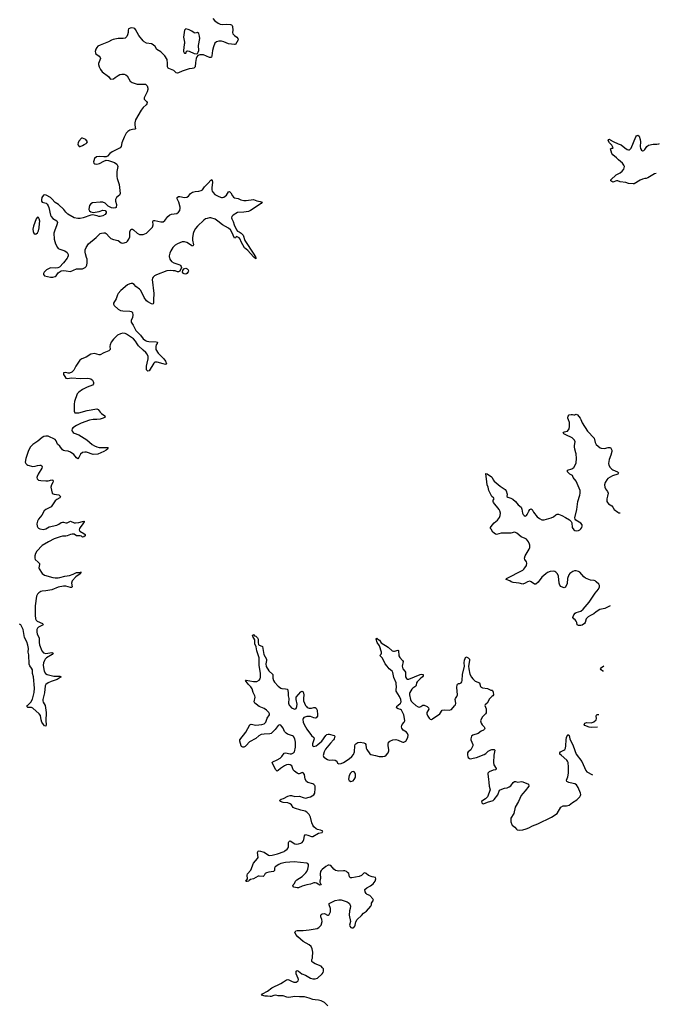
# Model space of a CAD drawing. Header units: inches. Extents: x 1449224 to 1618377, y 389895 to 532950.
# Tile 93 of 105: x 1602671 to 1613452, y 467414 to 484007. Entities that reach past the tile are written whole.
import ezdxf

# ---------------------------------------------------------------- set-up
doc = ezdxf.new("R2010")
doc.units = ezdxf.units.IN
doc.header["$MEASUREMENT"] = 0
for name, color, linetype in [('B6406', 7, 'Continuous'), ('B6407', 7, 'Continuous'), ('B6408', 7, 'Continuous'), ('B6417', 7, 'Continuous'), ('B6418', 7, 'Continuous')]:
    doc.layers.add(name, color=color, linetype=linetype)

msp = doc.modelspace()

# ---------------------------------------------------------------- linework, layer by layer
at = {"layer": 'B6406', "color": 6, "elevation": 500}
msp.add_lwpolyline([(1607867, 467390), (1607810, 467443), (1607750, 467475), (1607710, 467485), (1607650, 467487), (1607613, 467493), (1607550, 467517), (1607470, 467540), (1607390, 467539), (1607310, 467545), (1607210, 467530), (1607174, 467534), (1607110, 467554), (1607030, 467554), (1606990, 467566), (1606957, 467563), (1606910, 467545), (1606894, 467546), (1606850, 467553), (1606810, 467553), (1606749, 467570), (1606762, 467590), (1606850, 467635), (1606921, 467690), (1607070, 467762), (1607118, 467790), (1607170, 467829), (1607190, 467834), (1607210, 467829), (1607250, 467803), (1607290, 467787), (1607330, 467788), (1607350, 467800), (1607362, 467810), (1607370, 467830), (1607366, 467850), (1607332, 467930), (1607329, 467971), (1607340, 467980), (1607350, 467981), (1607370, 467970), (1607429, 467929), (1607490, 467903), (1607570, 467856), (1607610, 467843), (1607650, 467843), (1607690, 467855), (1607769, 467930), (1607785, 467950), (1607794, 467974), (1607789, 468010), (1607777, 468030), (1607750, 468058), (1607650, 468096), (1607605, 468125), (1607597, 468137), (1607593, 468170), (1607605, 468190), (1607609, 468210), (1607612, 468290), (1607600, 468350), (1607582, 468390), (1607550, 468416), (1607450, 468470), (1607357, 468550), (1607324, 468590), (1607309, 468630), (1607317, 468643), (1607328, 468652), (1607350, 468657), (1607450, 468659), (1607550, 468670), (1607687, 468693), (1607714, 468706), (1607752, 468750), (1607770, 468810), (1607764, 468844), (1607747, 468890), (1607744, 468910), (1607752, 468928), (1607770, 468941), (1607810, 468947), (1607857, 468917), (1607870, 468914), (1607890, 468928), (1607909, 468970), (1607912, 468990), (1607909, 469030), (1607885, 469090), (1607890, 469112), (1607990, 469164), (1608050, 469177), (1608090, 469173), (1608190, 469139), (1608210, 469130), (1608231, 469110), (1608246, 469070), (1608240, 469030), (1608229, 468990), (1608226, 468914), (1608248, 468810), (1608230, 468750), (1608235, 468730), (1608251, 468710), (1608270, 468702), (1608290, 468704), (1608301, 468710), (1608319, 468730), (1608328, 468750), (1608337, 468803), (1608359, 468841), (1608431, 468909), (1608468, 468952), (1608516, 468984), (1608591, 469070), (1608600, 469090), (1608601, 469119), (1608632, 469170), (1608625, 469190), (1608570, 469247), (1608526, 469266), (1608510, 469279), (1608493, 469310), (1608489, 469350), (1608522, 469378), (1608585, 469410), (1608630, 469442), (1608663, 469490), (1608676, 469530), (1608668, 469550), (1608610, 469561), (1608550, 469582), (1608510, 469619), (1608490, 469629), (1608470, 469625), (1608430, 469585), (1608394, 469566), (1608270, 469545), (1608247, 469547), (1608230, 469564), (1608216, 469616), (1608197, 469637), (1608179, 469650), (1608150, 469663), (1608130, 469666), (1608050, 469660), (1607996, 469670), (1607967, 469690), (1607913, 469753), (1607890, 469760), (1607870, 469756), (1607830, 469735), (1607770, 469688), (1607750, 469668), (1607741, 469650), (1607733, 469610), (1607742, 469538), (1607730, 469490), (1607730, 469470), (1607750, 469428), (1607730, 469419), (1607673, 469453), (1607650, 469462), (1607630, 469463), (1607570, 469439), (1607510, 469430), (1607430, 469406), (1607370, 469378), (1607350, 469376), (1607321, 469381), (1607293, 469390), (1607273, 469410), (1607283, 469430), (1607301, 469450), (1607322, 469490), (1607341, 469510), (1607430, 469569), (1607496, 469630), (1607511, 469650), (1607530, 469690), (1607540, 469750), (1607538, 469770), (1607530, 469785), (1607510, 469795), (1607295, 469815), (1607150, 469806), (1607070, 469785), (1607037, 469770), (1606975, 469730), (1606964, 469710), (1606967, 469670), (1606951, 469650), (1606870, 469642), (1606830, 469632), (1606810, 469617), (1606790, 469582), (1606773, 469567), (1606710, 469575), (1606690, 469572), (1606610, 469530), (1606563, 469517), (1606538, 469502), (1606526, 469490), (1606504, 469484), (1606490, 469485), (1606484, 469490), (1606509, 469530), (1606505, 469590), (1606513, 469610), (1606567, 469673), (1606614, 469790), (1606682, 469870), (1606691, 469889), (1606682, 469970), (1606690, 469995), (1606710, 469999), (1606790, 469978), (1606867, 469927), (1606890, 469921), (1606925, 469925), (1607015, 469950), (1607130, 469990), (1607142, 470000)], dxfattribs=at)
at = {"layer": 'B6407', "color": 6, "elevation": 500}
for points in [[(1605194, 480000), (1605201, 479970), (1605232, 479932), (1605267, 479907), (1605370, 479873), (1605383, 479863), (1605393, 479850), (1605397, 479830), (1605371, 479769), (1605345, 479755), (1605330, 479756), (1605292, 479772), (1605257, 479777), (1605210, 479778), (1605150, 479772), (1604975, 479705), (1604945, 479690), (1604920, 479670), (1604909, 479650), (1604906, 479630), (1604933, 479393), (1604925, 479285), (1604928, 479232), (1604921, 479219), (1604910, 479213), (1604890, 479218), (1604830, 479250), (1604810, 479267), (1604770, 479324), (1604731, 479410), (1604705, 479450), (1604690, 479467), (1604630, 479510), (1604602, 479542), (1604570, 479560), (1604550, 479562), (1604530, 479558), (1604490, 479537), (1604378, 479442), (1604329, 479390), (1604319, 479370), (1604298, 479302), (1604253, 479230), (1604253, 479210), (1604263, 479190), (1604330, 479130), (1604368, 479108), (1604410, 479100), (1604530, 479096), (1604551, 479091), (1604562, 479082), (1604572, 479070), (1604577, 479030), (1604570, 478990), (1604550, 478935), (1604549, 478910), (1604581, 478861), (1604630, 478770), (1604709, 478690), (1604752, 478630), (1604790, 478603), (1604812, 478592), (1604845, 478585), (1604970, 478579), (1604993, 478573), (1604988, 478550), (1604973, 478527), (1604963, 478497), (1604966, 478446), (1605005, 478385), (1605099, 478290), (1605130, 478250), (1605146, 478210), (1605140, 478200), (1605130, 478197), (1605087, 478207), (1604990, 478238), (1604950, 478238), (1604930, 478218), (1604851, 478090), (1604830, 478082), (1604810, 478108), (1604806, 478130), (1604809, 478169), (1604822, 478218), (1604835, 478290), (1604835, 478330), (1604818, 478370), (1604796, 478396), (1604750, 478436), (1604676, 478510), (1604650, 478542), (1604624, 478590), (1604590, 478626), (1604470, 478710), (1604450, 478717), (1604410, 478723), (1604370, 478715), (1604319, 478690), (1604250, 478624), (1604215, 478570), (1604198, 478530), (1604193, 478507), (1604196, 478450), (1604176, 478424), (1604087, 478390), (1604030, 478357), (1604010, 478358), (1603930, 478380), (1603869, 478371), (1603790, 478320), (1603719, 478290), (1603686, 478270), (1603616, 478170), (1603582, 478098), (1603552, 478068), (1603509, 478049), (1603490, 478049), (1603450, 478061), (1603407, 478053), (1603411, 478030), (1603430, 477992), (1603450, 477966), (1603470, 477961), (1603549, 477971), (1603690, 477959), (1603810, 477968), (1603850, 477962), (1603872, 477952), (1603899, 477930), (1603911, 477910), (1603916, 477890), (1603914, 477870), (1603901, 477850), (1603810, 477815), (1603730, 477775), (1603668, 477732), (1603640, 477700), (1603595, 477570), (1603589, 477530), (1603590, 477410), (1603603, 477383), (1603630, 477379), (1603670, 477384), (1603810, 477420), (1603970, 477447), (1603996, 477436), (1604025, 477390), (1604048, 477368), (1604106, 477330), (1604111, 477310), (1604076, 477290), (1604030, 477276), (1603972, 477268), (1603910, 477269), (1603850, 477258), (1603705, 477210), (1603629, 477170), (1603569, 477130), (1603553, 477110), (1603549, 477090), (1603555, 477070), (1603572, 477052), (1603590, 477041), (1603670, 477013), (1603805, 476925), (1603890, 476850), (1603930, 476824), (1603970, 476807), (1604010, 476800), (1604150, 476796), (1604161, 476790), (1604153, 476770), (1604131, 476750), (1604090, 476728), (1603990, 476687), (1603910, 476681), (1603796, 476716), (1603770, 476718), (1603730, 476711), (1603694, 476686), (1603669, 476631), (1603650, 476607), (1603630, 476622), (1603582, 476682), (1603530, 476721), (1603490, 476737), (1603430, 476740), (1603410, 476746), (1603390, 476760), (1603350, 476818), (1603310, 476855), (1603287, 476910), (1603270, 476930), (1603153, 476987), (1603110, 476991), (1603079, 476981), (1603050, 476966), (1602977, 476903), (1602891, 476849), (1602850, 476803), (1602812, 476730), (1602773, 476610), (1602766, 476550), (1602773, 476530), (1602790, 476510), (1602810, 476498), (1602890, 476477), (1602930, 476481), (1602970, 476494), (1603010, 476500), (1603030, 476499), (1603047, 476490), (1603052, 476470), (1603046, 476450), (1602983, 476350), (1602966, 476310), (1602962, 476290), (1602963, 476270), (1602988, 476248), (1603030, 476239), (1603110, 476236), (1603150, 476238), (1603210, 476252), (1603227, 476247), (1603235, 476230), (1603232, 476210), (1603207, 476170), (1603197, 476130), (1603219, 476030), (1603237, 476016), (1603251, 476011), (1603330, 475999), (1603358, 475970), (1603349, 475950), (1603299, 475921), (1603270, 475896), (1603200, 475800), (1603189, 475790), (1603110, 475753), (1603084, 475730), (1603043, 475657), (1602986, 475590), (1602970, 475557), (1602961, 475510), (1602968, 475470), (1602977, 475450), (1602990, 475436), (1603010, 475426), (1603070, 475418), (1603110, 475428), (1603170, 475460), (1603297, 475490), (1603333, 475507), (1603370, 475534), (1603390, 475540), (1603410, 475540), (1603450, 475528), (1603469, 475529), (1603530, 475555), (1603590, 475530), (1603610, 475528), (1603670, 475535), (1603732, 475552), (1603750, 475555), (1603765, 475550), (1603755, 475545), (1603738, 475510), (1603690, 475450), (1603680, 475430), (1603676, 475410), (1603686, 475386), (1603753, 475350), (1603774, 475330), (1603775, 475310), (1603751, 475290), (1603730, 475289), (1603710, 475301), (1603690, 475307), (1603630, 475306), (1603590, 475334), (1603558, 475338), (1603530, 475331), (1603474, 475306), (1603450, 475302), (1603390, 475302), (1603354, 475294), (1603250, 475256), (1603157, 475210), (1603050, 475145), (1602961, 475050), (1602937, 475010), (1602925, 474970), (1602926, 474930), (1602933, 474910), (1602985, 474865), (1603003, 474843), (1603007, 474827), (1602993, 474770), (1602998, 474750), (1603052, 474672), (1603090, 474646), (1603230, 474605), (1603270, 474601), (1603317, 474603), (1603350, 474607), (1603430, 474631), (1603510, 474641), (1603575, 474665), (1603630, 474691), (1603711, 474690), (1603691, 474689), (1603690, 474670), (1603620, 474620), (1603558, 474550), (1603543, 474510), (1603556, 474450), (1603550, 474438), (1603530, 474437), (1603450, 474461), (1603410, 474462), (1603319, 474441), (1603210, 474398), (1603110, 474380), (1603050, 474376), (1603029, 474370), (1602991, 474349), (1602972, 474328), (1602957, 474290), (1602933, 474130), (1602933, 473970), (1602939, 473910), (1602947, 473887), (1602963, 473870), (1603053, 473830), (1603066, 473810), (1602986, 473770), (1602969, 473751), (1602961, 473730), (1602960, 473690), (1602967, 473650), (1603000, 473590), (1602999, 473510), (1603007, 473470), (1603042, 473370), (1603070, 473339), (1603110, 473328), (1603210, 473340), (1603237, 473330), (1603216, 473310), (1603125, 473250), (1603102, 473230), (1603090, 473210), (1603075, 473170), (1603067, 473130), (1603071, 473090), (1603086, 473026), (1603104, 472990), (1603132, 472972), (1603245, 472945), (1603350, 472942), (1603360, 472940), (1603371, 472931), (1603301, 472890), (1603204, 472856), (1603150, 472830), (1603114, 472806), (1603099, 472781), (1603090, 472664), (1603061, 472550), (1603060, 472530), (1603066, 472506), (1603099, 472450), (1603120, 472330), (1603110, 472190), (1603117, 472130), (1603110, 472099), (1603090, 472109), (1603070, 472132), (1603047, 472170), (1603031, 472210), (1603021, 472281), (1603001, 472310), (1602890, 472406), (1602870, 472414), (1602810, 472418), (1602793, 472430), (1602801, 472450), (1602839, 472481), (1602857, 472503), (1602886, 472554), (1602917, 472670), (1602921, 472741), (1602901, 472930), (1602888, 472990), (1602885, 473050), (1602870, 473080), (1602840, 473120), (1602828, 473148), (1602823, 473303), (1602815, 473350), (1602817, 473410), (1602810, 473467), (1602790, 473521), (1602754, 473594), (1602729, 473730), (1602690, 473808), (1602670, 473819)], [(1603476, 480000), (1603472, 479990), (1603409, 479911), (1603341, 479839), (1603314, 479826), (1603270, 479817), (1603190, 479823), (1603170, 479816), (1603123, 479790), (1603098, 479770), (1603082, 479750), (1603071, 479730), (1603071, 479711), (1603090, 479691), (1603189, 479669), (1603230, 479670), (1603270, 479681), (1603285, 479690), (1603317, 479743), (1603370, 479773), (1603410, 479780), (1603452, 479772), (1603530, 479766), (1603630, 479808), (1603730, 479810), (1603772, 479828), (1603790, 479848), (1603801, 479870), (1603810, 479910), (1603807, 479970), (1603797, 480000)], [(1606651, 480000), (1606655, 479990), (1606650, 479975), (1606621, 480000)], [(1607142, 470000), (1607181, 470030), (1607196, 470050), (1607202, 470070), (1607202, 470138), (1607206, 470154), (1607216, 470164), (1607230, 470167), (1607310, 470119), (1607330, 470113), (1607370, 470116), (1607410, 470131), (1607430, 470143), (1607450, 470163), (1607463, 470190), (1607470, 470255), (1607487, 470273), (1607530, 470266), (1607590, 470242), (1607610, 470244), (1607710, 470298), (1607768, 470310), (1607779, 470330), (1607770, 470339), (1607742, 470350), (1607690, 470362), (1607670, 470371), (1607630, 470404), (1607611, 470431), (1607596, 470470), (1607573, 470570), (1607549, 470610), (1607510, 470653), (1607483, 470670), (1607410, 470685), (1607301, 470721), (1607282, 470730), (1607253, 470773), (1607231, 470791), (1607190, 470808), (1607110, 470812), (1607069, 470830), (1607052, 470850), (1607076, 470870), (1607116, 470884), (1607190, 470921), (1607230, 470931), (1607250, 470931), (1607310, 470918), (1607390, 470921), (1607450, 470897), (1607490, 470890), (1607550, 470902), (1607572, 470908), (1607630, 470945), (1607643, 470970), (1607654, 471050), (1607650, 471088), (1607643, 471103), (1607630, 471119), (1607614, 471130), (1607530, 471152), (1607508, 471168), (1607485, 471210), (1607470, 471289), (1607450, 471316), (1607430, 471323), (1607397, 471303), (1607381, 471299), (1607370, 471298), (1607350, 471308), (1607303, 471343), (1607283, 471363), (1607260, 471430), (1607232, 471450), (1607210, 471454), (1607170, 471448), (1607132, 471430), (1607069, 471390), (1607030, 471356), (1607010, 471345), (1606990, 471364), (1606930, 471470), (1606928, 471490), (1606938, 471502), (1607010, 471532), (1607059, 471561), (1607090, 471590), (1607130, 471648), (1607150, 471652), (1607230, 471635), (1607250, 471636), (1607287, 471650), (1607304, 471670), (1607319, 471750), (1607319, 471830), (1607307, 471890), (1607286, 471926), (1607270, 471937), (1607186, 471966), (1607161, 471981), (1607135, 472010), (1607110, 472066), (1607090, 472097), (1607070, 472118), (1607050, 472126), (1607025, 472115), (1606976, 472044), (1606910, 471978), (1606888, 471972), (1606790, 471969), (1606741, 471959), (1606702, 471938), (1606650, 471896), (1606543, 471837), (1606490, 471776), (1606470, 471759), (1606449, 471749), (1606430, 471748), (1606410, 471758), (1606402, 471770), (1606381, 471850), (1606384, 471870), (1606482, 471998), (1606550, 472123), (1606570, 472133), (1606650, 472119), (1606750, 472129), (1606790, 472142), (1606818, 472170), (1606844, 472236), (1606879, 472290), (1606883, 472310), (1606872, 472330), (1606830, 472372), (1606790, 472397), (1606710, 472434), (1606657, 472470), (1606637, 472490), (1606625, 472510), (1606639, 472590), (1606637, 472610), (1606607, 472667), (1606588, 472730), (1606566, 472766), (1606521, 472810), (1606477, 472870), (1606482, 472878), (1606490, 472879), (1606610, 472854), (1606670, 472856), (1606710, 472875), (1606723, 472897), (1606731, 472929), (1606731, 472990), (1606705, 473130), (1606707, 473250), (1606704, 473270), (1606670, 473372), (1606656, 473436), (1606636, 473490), (1606633, 473554), (1606598, 473610), (1606597, 473630), (1606610, 473646), (1606626, 473626), (1606650, 473617), (1606680, 473590), (1606691, 473570), (1606690, 473510), (1606697, 473477), (1606710, 473465), (1606752, 473452), (1606761, 473441), (1606770, 473412), (1606787, 473310), (1606829, 473230), (1606830, 473210), (1606822, 473150), (1606827, 473107), (1606870, 473032), (1606938, 472970), (1606937, 472910), (1606949, 472870), (1606964, 472844), (1607030, 472777), (1607070, 472744), (1607090, 472736), (1607153, 472733), (1607182, 472722), (1607190, 472712), (1607199, 472650), (1607196, 472610), (1607207, 472567), (1607201, 472490), (1607213, 472453), (1607223, 472443), (1607255, 472410), (1607290, 472393), (1607310, 472388), (1607330, 472401), (1607341, 472430), (1607347, 472470), (1607332, 472550), (1607329, 472590), (1607410, 472679), (1607430, 472691), (1607450, 472678), (1607463, 472630), (1607454, 472570), (1607457, 472530), (1607490, 472450), (1607504, 472430), (1607518, 472418), (1607550, 472405), (1607590, 472407), (1607630, 472418), (1607650, 472417), (1607670, 472406), (1607685, 472370), (1607693, 472290), (1607690, 472269), (1607670, 472244), (1607650, 472237), (1607630, 472239), (1607570, 472266), (1607510, 472266), (1607462, 472250), (1607448, 472232), (1607445, 472215), (1607451, 472170), (1607465, 472130), (1607510, 472050), (1607590, 471946), (1607630, 471910), (1607632, 471890), (1607605, 471805), (1607606, 471770), (1607630, 471757), (1607670, 471770), (1607696, 471790), (1607766, 471850), (1607830, 471945), (1607850, 471960), (1607870, 471968), (1607890, 471968), (1607970, 471943), (1607983, 471930), (1607972, 471890), (1607960, 471870), (1607910, 471815), (1607827, 471713), (1607802, 471670), (1607786, 471606), (1607798, 471578), (1607858, 471538), (1607890, 471528), (1607950, 471532), (1607990, 471528), (1608015, 471510), (1608030, 471477), (1608050, 471467), (1608090, 471472), (1608131, 471489), (1608223, 471550), (1608270, 471590), (1608296, 471624), (1608316, 471670), (1608320, 471770), (1608326, 471794), (1608335, 471805), (1608370, 471827), (1608410, 471830), (1608470, 471819), (1608495, 471810), (1608508, 471790), (1608513, 471730), (1608522, 471710), (1608570, 471636), (1608590, 471622), (1608670, 471608), (1608730, 471591), (1608792, 471588), (1608824, 471596), (1608850, 471610), (1608883, 471650), (1608893, 471687), (1608894, 471710), (1608882, 471770), (1608882, 471790), (1608890, 471830), (1608910, 471850), (1608958, 471870), (1609010, 471876), (1609050, 471868), (1609110, 471835), (1609130, 471830), (1609147, 471833), (1609170, 471842), (1609178, 471850), (1609213, 471910), (1609219, 471950), (1609210, 471976), (1609190, 472001), (1609132, 472032), (1609110, 472070), (1609107, 472090), (1609111, 472110), (1609120, 472130), (1609152, 472170), (1609160, 472190), (1609158, 472230), (1609144, 472290), (1609108, 472368), (1609090, 472380), (1609050, 472391), (1609024, 472410), (1609025, 472430), (1609030, 472436), (1609042, 472450), (1609092, 472488), (1609103, 472510), (1609094, 472550), (1609070, 472603), (1609015, 472690), (1609014, 472710), (1609022, 472770), (1609019, 472810), (1609014, 472834), (1608980, 472920), (1608963, 473003), (1608948, 473028), (1608898, 473070), (1608864, 473110), (1608833, 473150), (1608788, 473248), (1608742, 473290), (1608763, 473317), (1608769, 473331), (1608769, 473351), (1608734, 473454), (1608694, 473510), (1608679, 473570), (1608690, 473585), (1608696, 473576), (1608710, 473570), (1608733, 473550), (1608766, 473506), (1608879, 473430), (1608950, 473370), (1608970, 473364), (1608990, 473364), (1609050, 473381), (1609055, 473375), (1609064, 473284), (1609078, 473258), (1609126, 473210), (1609136, 473190), (1609118, 473110), (1609131, 473070), (1609165, 473030), (1609172, 473012), (1609174, 472930), (1609190, 472902), (1609210, 472892), (1609230, 472896), (1609422, 472970), (1609450, 472975), (1609470, 472970), (1609473, 472950), (1609459, 472930), (1609419, 472901), (1609369, 472851), (1609359, 472830), (1609354, 472790), (1609346, 472774), (1609296, 472744), (1609278, 472722), (1609245, 472670), (1609239, 472650), (1609241, 472630), (1609260, 472550), (1609270, 472525), (1609290, 472500), (1609350, 472451), (1609390, 472426), (1609410, 472424), (1609430, 472430), (1609466, 472454), (1609490, 472453), (1609540, 472430), (1609563, 472410), (1609568, 472390), (1609533, 472330), (1609533, 472310), (1609550, 472267), (1609570, 472236), (1609590, 472219), (1609610, 472215), (1609630, 472224), (1609666, 472254), (1609730, 472294), (1609750, 472311), (1609794, 472370), (1609830, 472377), (1609910, 472370), (1609950, 472384), (1610000, 472442)]]:
    msp.add_lwpolyline(points, dxfattribs=at)
for points in [[(1605470, 479721), (1605446, 479726), (1605432, 479732), (1605417, 479750), (1605420, 479780), (1605435, 479810), (1605470, 479818), (1605494, 479810), (1605510, 479791), (1605514, 479770), (1605510, 479755), (1605490, 479727)], [(1608290, 471338), (1608267, 471330), (1608248, 471310), (1608227, 471270), (1608211, 471210), (1608223, 471183), (1608250, 471166), (1608290, 471181), (1608310, 471201), (1608327, 471233), (1608332, 471250), (1608331, 471291), (1608326, 471310), (1608310, 471333)]]:
    msp.add_lwpolyline(points, close=True, dxfattribs=at)
at = {"layer": 'B6408', "color": 6, "elevation": 500}
for points in [[(1605927, 484027), (1605962, 483990), (1606015, 483950), (1606050, 483933), (1606090, 483926), (1606150, 483930), (1606227, 483927), (1606240, 483920), (1606250, 483910), (1606256, 483890), (1606262, 483830), (1606259, 483790), (1606264, 483770), (1606290, 483740), (1606333, 483710), (1606350, 483690), (1606355, 483670), (1606311, 483590), (1606293, 483587), (1606190, 483602), (1606110, 483635), (1606070, 483645), (1606030, 483646), (1605990, 483635), (1605962, 483610), (1605936, 483550), (1605921, 483490), (1605910, 483395), (1605902, 483378), (1605890, 483367), (1605870, 483371), (1605770, 483412), (1605707, 483413), (1605675, 483405), (1605657, 483383), (1605646, 483354), (1605633, 483287), (1605628, 483212), (1605608, 483192), (1605576, 483184), (1605530, 483181), (1605410, 483138), (1605350, 483109), (1605330, 483107), (1605310, 483113), (1605270, 483150), (1605183, 483183), (1605171, 483191), (1605164, 483210), (1605163, 483270), (1605154, 483334), (1605120, 483400), (1605050, 483467), (1604984, 483504), (1604954, 483554), (1604921, 483581), (1604890, 483599), (1604810, 483613), (1604770, 483635), (1604751, 483651), (1604679, 483739), (1604623, 483843), (1604610, 483856), (1604590, 483866), (1604550, 483868), (1604504, 483850), (1604498, 483830), (1604499, 483790), (1604490, 483750), (1604478, 483722), (1604450, 483693), (1604413, 483687), (1604333, 483687), (1604245, 483675), (1604217, 483663), (1604170, 483632), (1604030, 483580), (1603990, 483561), (1603970, 483540), (1603955, 483510), (1603945, 483470), (1603946, 483450), (1603955, 483430), (1604011, 483390), (1604028, 483370), (1604033, 483350), (1603999, 483270), (1603997, 483250), (1604011, 483210), (1604031, 483170), (1604061, 483130), (1604170, 483050), (1604198, 483010), (1604210, 483004), (1604250, 483011), (1604283, 483030), (1604330, 483068), (1604359, 483081), (1604390, 483090), (1604430, 483088), (1604458, 483078), (1604481, 483061), (1604533, 482973), (1604566, 482946), (1604650, 482918), (1604762, 482922), (1604790, 482918), (1604822, 482890), (1604832, 482852), (1604830, 482830), (1604818, 482790), (1604768, 482690), (1604771, 482670), (1604807, 482630), (1604817, 482610), (1604816, 482590), (1604804, 482570), (1604754, 482526), (1604716, 482484), (1604623, 482317), (1604610, 482270), (1604612, 482230), (1604622, 482170), (1604610, 482160), (1604570, 482156), (1604530, 482146), (1604495, 482125), (1604465, 482095), (1604430, 482029), (1604392, 481930), (1604379, 481870), (1604365, 481850), (1604230, 481781), (1604190, 481750), (1604150, 481709), (1604130, 481697), (1604090, 481693), (1604010, 481704), (1603967, 481693), (1603934, 481666), (1603919, 481630), (1603914, 481610), (1603918, 481590), (1603937, 481577), (1603970, 481572), (1604018, 481582), (1604090, 481623), (1604130, 481638), (1604170, 481636), (1604270, 481600), (1604309, 481570), (1604322, 481550), (1604328, 481530), (1604307, 481450), (1604306, 481366), (1604313, 481330), (1604347, 481230), (1604362, 481078), (1604352, 481048), (1604305, 481010), (1604285, 480975), (1604286, 480950), (1604301, 480890), (1604296, 480844), (1604285, 480835), (1604251, 480829), (1604216, 480836), (1604164, 480864), (1604110, 480915), (1604070, 480931), (1604027, 480933), (1603900, 480920), (1603870, 480901), (1603850, 480874), (1603840, 480850), (1603839, 480810), (1603850, 480784), (1603870, 480767), (1603910, 480757), (1604010, 480776), (1604070, 480795), (1604110, 480791), (1604126, 480770), (1604126, 480750), (1604110, 480725), (1604070, 480699), (1604030, 480689), (1604006, 480690), (1603979, 480699), (1603896, 480716), (1603870, 480715), (1603741, 480670), (1603690, 480657), (1603650, 480654), (1603587, 480670), (1603484, 480730), (1603450, 480763), (1603415, 480810), (1603324, 480890), (1603268, 480928), (1603215, 480990), (1603190, 481011), (1603120, 481050), (1603090, 481057), (1603070, 481050), (1603045, 481010), (1603038, 480970), (1603040, 480950), (1603050, 480932), (1603115, 480915), (1603136, 480896), (1603152, 480870), (1603162, 480842), (1603189, 480710), (1603199, 480690), (1603230, 480658), (1603295, 480615), (1603307, 480590), (1603299, 480550), (1603256, 480444), (1603247, 480410), (1603250, 480310), (1603272, 480232), (1603306, 480166), (1603321, 480150), (1603350, 480137), (1603434, 480114), (1603470, 480085), (1603489, 480050), (1603489, 480030), (1603476, 480000)], [(1603797, 480000), (1603779, 480059), (1603773, 480090), (1603776, 480130), (1603790, 480170), (1603833, 480230), (1603962, 480338), (1604010, 480387), (1604030, 480402), (1604050, 480411), (1604090, 480417), (1604110, 480414), (1604130, 480403), (1604182, 480342), (1604210, 480319), (1604250, 480304), (1604330, 480286), (1604384, 480244), (1604410, 480239), (1604470, 480260), (1604490, 480276), (1604512, 480308), (1604526, 480350), (1604530, 480436), (1604550, 480474), (1604570, 480479), (1604590, 480466), (1604650, 480411), (1604690, 480388), (1604710, 480384), (1604750, 480388), (1604808, 480410), (1604833, 480430), (1604908, 480510), (1604919, 480550), (1604915, 480605), (1604923, 480617), (1604930, 480621), (1604950, 480620), (1605050, 480598), (1605090, 480603), (1605119, 480621), (1605170, 480692), (1605201, 480719), (1605230, 480730), (1605318, 480742), (1605350, 480761), (1605368, 480792), (1605376, 480830), (1605375, 480850), (1605353, 480930), (1605326, 480990), (1605328, 481012), (1605350, 481025), (1605370, 481028), (1605450, 481012), (1605486, 481014), (1605516, 481030), (1605550, 481079), (1605581, 481099), (1605626, 481114), (1605690, 481117), (1605730, 481126), (1605750, 481142), (1605788, 481190), (1605850, 481250), (1605890, 481300), (1605910, 481311), (1605917, 481297), (1605920, 481270), (1605909, 481171), (1605910, 481138), (1605917, 481117), (1605930, 481092), (1605960, 481060), (1606025, 481025), (1606070, 481010), (1606090, 481009), (1606110, 481016), (1606155, 481050), (1606190, 481108), (1606210, 481109), (1606230, 481087), (1606256, 481036), (1606275, 481015), (1606290, 481007), (1606355, 480995), (1606401, 480970), (1606450, 480961), (1606490, 480961), (1606610, 480978), (1606670, 480953), (1606723, 480943), (1606756, 480930), (1606743, 480910), (1606564, 480790), (1606530, 480777), (1606450, 480763), (1606344, 480756), (1606267, 480713), (1606244, 480690), (1606243, 480670), (1606249, 480650), (1606270, 480608), (1606288, 480548), (1606323, 480463), (1606343, 480443), (1606370, 480432), (1606404, 480410), (1606437, 480377), (1606465, 480285), (1606615, 480055), (1606636, 480030), (1606651, 480000)], [(1606621, 480000), (1606610, 480010), (1606515, 480115), (1606460, 480160), (1606402, 480262), (1606389, 480310), (1606372, 480330), (1606327, 480353), (1606316, 480344), (1606310, 480328), (1606290, 480324), (1606247, 480427), (1606223, 480463), (1606190, 480496), (1606090, 480549), (1606013, 480613), (1605963, 480643), (1605890, 480665), (1605870, 480666), (1605830, 480659), (1605802, 480650), (1605773, 480630), (1605670, 480529), (1605637, 480490), (1605605, 480435), (1605595, 480405), (1605582, 480330), (1605583, 480290), (1605599, 480210), (1605591, 480189), (1605570, 480193), (1605517, 480237), (1605490, 480253), (1605450, 480266), (1605410, 480263), (1605330, 480229), (1605293, 480207), (1605254, 480166), (1605221, 480110), (1605203, 480070), (1605193, 480030), (1605192, 480010), (1605194, 480000)]]:
    msp.add_lwpolyline(points, dxfattribs=at)
for points in [[(1605470, 483850), (1605450, 483830), (1605431, 483711), (1605450, 483630), (1605450, 483608), (1605441, 483590), (1605431, 483490), (1605433, 483470), (1605441, 483450), (1605450, 483441), (1605470, 483440), (1605478, 483450), (1605483, 483477), (1605497, 483483), (1605530, 483476), (1605610, 483438), (1605648, 483432), (1605670, 483438), (1605681, 483459), (1605688, 483490), (1605684, 483570), (1605705, 483690), (1605702, 483730), (1605690, 483772), (1605670, 483792), (1605630, 483780), (1605610, 483785), (1605570, 483815), (1605530, 483836), (1605510, 483844)], [(1603730, 482009), (1603711, 482009), (1603670, 481962), (1603655, 481930), (1603651, 481910), (1603658, 481890), (1603671, 481871), (1603691, 481871), (1603730, 481888), (1603755, 481905), (1603790, 481919), (1603804, 481930), (1603813, 481950), (1603788, 481990)], [(1602970, 480677), (1602950, 480653), (1602924, 480590), (1602905, 480530), (1602895, 480475), (1602897, 480437), (1602909, 480409), (1602930, 480395), (1602950, 480399), (1602970, 480414), (1602989, 480451), (1603000, 480500), (1603007, 480570), (1603008, 480610), (1603000, 480650), (1602990, 480674)]]:
    msp.add_lwpolyline(points, close=True, dxfattribs=at)
at = {"layer": 'B6417', "color": 6, "elevation": 500}
for points in [[(1612626, 474130), (1612614, 474126), (1612570, 474099), (1612535, 474085), (1612450, 474065), (1612390, 474030), (1612348, 473992), (1612290, 473968), (1612250, 473943), (1612220, 473910), (1612200, 473850), (1612190, 473833), (1612150, 473804), (1612130, 473798), (1612090, 473800), (1612070, 473809), (1612062, 473850), (1612052, 473872), (1612033, 473893), (1612009, 473910), (1611997, 473930), (1611999, 473950), (1612010, 473978), (1612032, 474008), (1612050, 474018), (1612130, 474041), (1612170, 474072), (1612267, 474190), (1612370, 474341), (1612428, 474410), (1612444, 474450), (1612443, 474470), (1612430, 474496), (1612390, 474534), (1612370, 474550), (1612355, 474555), (1612290, 474564), (1612210, 474595), (1612178, 474618), (1612110, 474697), (1612090, 474710), (1612050, 474721), (1612021, 474719), (1611992, 474708), (1611946, 474674), (1611928, 474652), (1611904, 474590), (1611896, 474504), (1611870, 474442), (1611850, 474433), (1611830, 474436), (1611794, 474454), (1611776, 474476), (1611763, 474510), (1611750, 474630), (1611735, 474670), (1611710, 474699), (1611690, 474710), (1611670, 474714), (1611610, 474707), (1611570, 474690), (1611540, 474670), (1611472, 474610), (1611411, 474529), (1611370, 474492), (1611350, 474492), (1611294, 474534), (1611270, 474542), (1611230, 474532), (1611190, 474509), (1611150, 474496), (1611090, 474510), (1610990, 474520), (1610954, 474534), (1610930, 474549), (1610869, 474570), (1610874, 474590), (1611149, 474730), (1611171, 474749), (1611187, 474770), (1611212, 474810), (1611221, 474850), (1611213, 474873), (1611184, 474910), (1611177, 474930), (1611192, 474970), (1611257, 475083), (1611267, 475113), (1611268, 475150), (1611264, 475170), (1611245, 475210), (1611213, 475250), (1611190, 475264), (1611123, 475290), (1611050, 475355), (1611030, 475367), (1611010, 475370), (1610950, 475355), (1610910, 475352), (1610830, 475355), (1610789, 475351), (1610710, 475333), (1610690, 475339), (1610646, 475370), (1610619, 475419), (1610608, 475430), (1610608, 475450), (1610633, 475490), (1610667, 475530), (1610726, 475574), (1610761, 475619), (1610772, 475650), (1610773, 475693), (1610766, 475730), (1610755, 475755), (1610659, 475870), (1610650, 475890), (1610654, 475910), (1610666, 475930), (1610663, 475943), (1610659, 475950), (1610630, 475970), (1610580, 476070), (1610568, 476128), (1610550, 476170), (1610540, 476270), (1610526, 476354), (1610530, 476358), (1610550, 476351), (1610623, 476303), (1610636, 476290), (1610654, 476250), (1610671, 476230), (1610767, 476147), (1610851, 476090), (1610868, 476068), (1610888, 476010), (1610881, 475970), (1610899, 475959), (1610950, 475943), (1610984, 475924), (1611028, 475888), (1611073, 475830), (1611126, 475790), (1611137, 475757), (1611147, 475690), (1611156, 475670), (1611175, 475650), (1611190, 475642), (1611211, 475649), (1611227, 475670), (1611253, 475727), (1611270, 475751), (1611290, 475766), (1611310, 475751), (1611330, 475710), (1611395, 475630), (1611430, 475600), (1611470, 475580), (1611510, 475580), (1611630, 475610), (1611670, 475629), (1611710, 475663), (1611730, 475673), (1611750, 475676), (1611810, 475654), (1611870, 475619), (1611936, 475576), (1611966, 475550), (1611975, 475530), (1611983, 475450), (1612010, 475408), (1612030, 475397), (1612050, 475394), (1612090, 475399), (1612111, 475409), (1612130, 475424), (1612145, 475450), (1612152, 475470), (1612150, 475493), (1612130, 475524), (1612044, 475570), (1612033, 475590), (1612029, 475610), (1612062, 475750), (1612081, 475890), (1612114, 475994), (1612119, 476030), (1612116, 476070), (1612102, 476110), (1612048, 476228), (1612002, 476290), (1611986, 476326), (1611946, 476350), (1611902, 476390), (1611902, 476410), (1611907, 476413), (1611980, 476440), (1612010, 476462), (1612039, 476510), (1612050, 476541), (1612056, 476610), (1612050, 476690), (1612047, 476710), (1612028, 476770), (1612021, 476810), (1612020, 476830), (1612031, 476890), (1612021, 476921), (1611981, 476961), (1611878, 477010), (1611845, 477030), (1611829, 477050), (1611850, 477061), (1611906, 477074), (1611933, 477110), (1611938, 477150), (1611937, 477217), (1611924, 477264), (1611909, 477290), (1611909, 477310), (1611915, 477325), (1611935, 477345), (1611965, 477355), (1611990, 477356), (1612010, 477347), (1612030, 477346), (1612050, 477358), (1612071, 477350), (1612117, 477290), (1612130, 477270), (1612154, 477214), (1612244, 477070), (1612355, 476955), (1612370, 476882), (1612386, 476850), (1612453, 476793), (1612470, 476784), (1612530, 476781), (1612590, 476797), (1612630, 476796), (1612651, 476751), (1612651, 476730), (1612636, 476670), (1612607, 476593), (1612598, 476530), (1612601, 476501), (1612623, 476463), (1612650, 476433), (1612670, 476420), (1612745, 476390), (1612766, 476370), (1612751, 476350), (1612662, 476318), (1612587, 476273), (1612566, 476250), (1612540, 476210), (1612530, 476170), (1612532, 476130), (1612543, 476103), (1612577, 476057), (1612588, 476030), (1612581, 475979), (1612565, 475930), (1612566, 475890), (1612578, 475870), (1612598, 475850), (1612653, 475813), (1612671, 475790), (1612691, 475751), (1612750, 475705), (1612770, 475696), (1612793, 475698)], [(1610000, 472442), (1610017, 472463), (1610025, 472490), (1610009, 472550), (1610015, 472570), (1610039, 472601), (1610052, 472630), (1610038, 472750), (1610044, 472796), (1610050, 472811), (1610070, 472818), (1610090, 472819), (1610110, 472830), (1610122, 472850), (1610128, 472872), (1610132, 472970), (1610168, 473110), (1610162, 473170), (1610167, 473213), (1610190, 473271), (1610210, 473265), (1610231, 473250), (1610251, 473230), (1610255, 473210), (1610236, 473110), (1610241, 473070), (1610260, 472980), (1610288, 472928), (1610310, 472900), (1610350, 472862), (1610419, 472830), (1610439, 472770), (1610450, 472757), (1610470, 472748), (1610554, 472734), (1610610, 472707), (1610634, 472710), (1610642, 472702), (1610650, 472674), (1610656, 472630), (1610647, 472610), (1610630, 472600), (1610590, 472561), (1610550, 472490), (1610518, 472462), (1610511, 472450), (1610532, 472392), (1610532, 472328), (1610524, 472310), (1610470, 472258), (1610441, 472210), (1610438, 472190), (1610449, 472150), (1610464, 472124), (1610498, 472090), (1610510, 472070), (1610508, 472050), (1610490, 472035), (1610450, 472015), (1610400, 471980), (1610310, 471950), (1610289, 471930), (1610273, 471890), (1610274, 471870), (1610310, 471790), (1610308, 471772), (1610275, 471705), (1610231, 471670), (1610219, 471650), (1610217, 471610), (1610222, 471590), (1610232, 471572), (1610250, 471555), (1610270, 471550), (1610290, 471554), (1610316, 471564), (1610370, 471574), (1610498, 471622), (1610530, 471641), (1610570, 471678), (1610610, 471702), (1610630, 471708), (1610670, 471710), (1610677, 471697), (1610664, 471610), (1610655, 471490), (1610665, 471450), (1610704, 471390), (1610702, 471378), (1610693, 471367), (1610650, 471358), (1610585, 471330), (1610561, 471310), (1610559, 471290), (1610575, 471210), (1610577, 471150), (1610585, 471090), (1610599, 471030), (1610556, 470910), (1610523, 470877), (1610476, 470850), (1610457, 470830), (1610459, 470810), (1610470, 470799), (1610490, 470794), (1610557, 470823), (1610650, 470851), (1610670, 470868), (1610730, 470942), (1610760, 471020), (1610771, 471029), (1610844, 471056), (1610890, 471063), (1610924, 471076), (1610947, 471093), (1610990, 471151), (1611010, 471167), (1611030, 471168), (1611070, 471156), (1611130, 471168), (1611150, 471165), (1611246, 471126), (1611250, 471090), (1611190, 471009), (1611150, 470967), (1611125, 470930), (1611080, 470830), (1611024, 470736), (1611002, 470630), (1610950, 470550), (1610948, 470490), (1610965, 470445), (1610974, 470430), (1611017, 470397), (1611043, 470363), (1611056, 470356), (1611090, 470350), (1611150, 470356), (1611210, 470370), (1611250, 470386), (1611317, 470423), (1611404, 470456), (1611633, 470567), (1611733, 470630), (1611790, 470735), (1611830, 470756), (1611890, 470759), (1611930, 470772), (1611986, 470814), (1612061, 470859), (1612110, 470911), (1612121, 470930), (1612128, 470950), (1612123, 470970), (1612082, 471070), (1612057, 471110), (1612030, 471130), (1611950, 471144), (1611929, 471150), (1611893, 471170), (1611886, 471190), (1611911, 471249), (1611920, 471310), (1611924, 471410), (1611914, 471490), (1611906, 471510), (1611891, 471531), (1611795, 471610), (1611777, 471630), (1611773, 471650), (1611789, 471670), (1611843, 471697), (1611857, 471710), (1611868, 471730), (1611878, 471770), (1611881, 471870), (1611887, 471910), (1611910, 471958), (1611930, 471942), (1611946, 471886), (1612001, 471770), (1612052, 471630), (1612145, 471505), (1612213, 471353), (1612233, 471333), (1612324, 471281)], [(1612509, 473026), (1612501, 473030), (1612470, 473050), (1612461, 473070), (1612479, 473090), (1612519, 473117)], [(1612409, 472083), (1612310, 472081), (1612267, 472087), (1612195, 472110), (1612185, 472130), (1612198, 472150), (1612230, 472161), (1612310, 472160), (1612350, 472173), (1612389, 472210), (1612395, 472230), (1612387, 472270), (1612393, 472287), (1612405, 472295), (1612432, 472297)]]:
    msp.add_lwpolyline(points, dxfattribs=at)
at = {"layer": 'B6418', "color": 6, "elevation": 500}
msp.add_lwpolyline([(1613399, 481415), (1613370, 481407), (1613259, 481341), (1613230, 481333), (1613210, 481332), (1613170, 481319), (1613130, 481301), (1613030, 481241), (1613010, 481238), (1612930, 481247), (1612890, 481264), (1612793, 481273), (1612750, 481289), (1612730, 481289), (1612670, 481269), (1612635, 481290), (1612635, 481310), (1612724, 481390), (1612792, 481428), (1612825, 481455), (1612853, 481490), (1612861, 481510), (1612863, 481530), (1612855, 481555), (1612830, 481590), (1612763, 481643), (1612730, 481681), (1612669, 481730), (1612653, 481750), (1612638, 481790), (1612629, 481831), (1612650, 481841), (1612670, 481842), (1612674, 481850), (1612654, 481890), (1612610, 481934), (1612589, 481971), (1612598, 481990), (1612610, 481995), (1612623, 481983), (1612674, 481954), (1612757, 481917), (1612810, 481899), (1612868, 481848), (1612910, 481822), (1612930, 481814), (1612950, 481815), (1612976, 481844), (1613058, 482030), (1613070, 482051), (1613090, 482063), (1613110, 482045), (1613130, 481990), (1613134, 481950), (1613129, 481871), (1613135, 481835), (1613150, 481808), (1613170, 481799), (1613190, 481804), (1613210, 481819), (1613241, 481870), (1613269, 481891), (1613349, 481909), (1613410, 481910), (1613450, 481917), (1613452, 481918)], dxfattribs=at)

doc.saveas('drawing.dxf')
